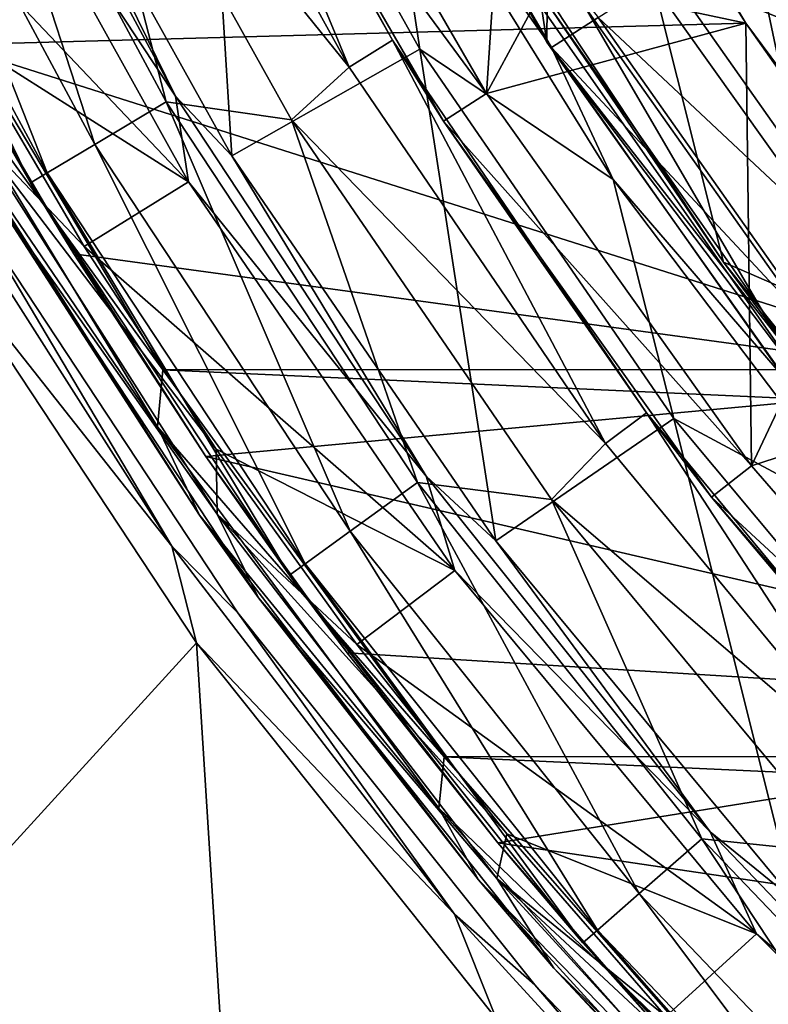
# Model space of a CAD drawing. Header units: millimetres. Extents: x -65 to 65, y -68 to 87.
# Tile 63 of 196: x -17.64 to -14.71, y -9.73 to -5.88. Entities that reach past the tile are written whole.
import ezdxf

# ---------------------------------------------------------------- set-up
doc = ezdxf.new("R2010")
doc.units = ezdxf.units.MM
doc.header["$LTSCALE"] = 65.185185
for name, color, linetype in [('117', 7, 'CONTINUOUS'), ('124', 7, 'CONTINUOUS'), ('125', 7, 'CONTINUOUS'), ('136', 7, 'CONTINUOUS'), ('169', 7, 'CONTINUOUS'), ('171', 7, 'CONTINUOUS'), ('188', 7, 'CONTINUOUS'), ('212', 7, 'CONTINUOUS'), ('214', 7, 'CONTINUOUS'), ('216', 7, 'CONTINUOUS'), ('218', 7, 'CONTINUOUS'), ('224', 7, 'CONTINUOUS'), ('230', 7, 'CONTINUOUS'), ('251', 7, 'CONTINUOUS'), ('50', 7, 'CONTINUOUS'), ('52', 7, 'CONTINUOUS'), ('523', 7, 'CONTINUOUS'), ('524', 7, 'CONTINUOUS'), ('526', 7, 'CONTINUOUS'), ('528', 7, 'CONTINUOUS'), ('529', 7, 'CONTINUOUS'), ('532', 7, 'CONTINUOUS'), ('534', 7, 'CONTINUOUS'), ('536', 7, 'CONTINUOUS'), ('537', 7, 'CONTINUOUS'), ('539', 7, 'CONTINUOUS'), ('544', 7, 'CONTINUOUS'), ('674', 7, 'CONTINUOUS'), ('676', 7, 'CONTINUOUS'), ('678', 7, 'CONTINUOUS')]:
    doc.layers.add(name, color=color, linetype=linetype)

msp = doc.modelspace()

# ---------------------------------------------------------------- linework, layer by layer
at = {"layer": '117', "linetype": 'CONTINUOUS'}
for points in [[(-16.4651, -4.4193, 94.307), (-15.5792, -5.9635, 94.307), (-15.5775, -5.8108, 96.6908), (-16.4651, -4.4193, 94.307)], [(-15.5775, -5.8108, 96.6908), (-15.5792, -5.9635, 94.307), (-14.5547, -7.2726, 96.6908), (-15.5775, -5.8108, 96.6908)], [(-15.5792, -5.9635, 94.307), (-14.5487, -7.4156, 94.307), (-14.5547, -7.2726, 96.6908), (-15.5792, -5.9635, 94.307)]]:
    msp.add_3dface(points, dxfattribs=at)
at = {"layer": '124', "linetype": 'CONTINUOUS'}
for points in [[(-14.8876, -6.8247, 96.7167), (-15.7938, -5.4536, 96.7167), (-15.5775, -5.8108, 96.6908), (-14.8876, -6.8247, 96.7167)], [(-14.8876, -6.8247, 96.7167), (-15.5775, -5.8108, 96.6908), (-14.5547, -7.2726, 96.6908), (-14.8876, -6.8247, 96.7167)], [(-13.8628, -8.1094, 96.7167), (-14.8876, -6.8247, 96.7167), (-14.5547, -7.2726, 96.6908), (-13.8628, -8.1094, 96.7167)]]:
    msp.add_3dface(points, dxfattribs=at)
at = {"layer": '125', "linetype": 'CONTINUOUS'}
for points in [[(-15.5792, -5.9635, 94.307), (-16.4651, -4.4193, 94.307), (-15.5991, -5.8276, 94.1611), (-15.5792, -5.9635, 94.307)], [(-15.429, -5.8274, 94.1), (-14.5745, -7.2914, 94.1611), (-15.5991, -5.8276, 94.1611), (-15.429, -5.8274, 94.1)], [(-14.5745, -7.2914, 94.1611), (-15.5792, -5.9635, 94.307), (-15.5991, -5.8276, 94.1611), (-14.5745, -7.2914, 94.1611)], [(-15.429, -5.8274, 94.1), (-14.413, -7.2647, 94.1), (-14.5745, -7.2914, 94.1611), (-15.429, -5.8274, 94.1)], [(-14.5487, -7.4156, 94.307), (-15.5792, -5.9635, 94.307), (-14.5745, -7.2914, 94.1611), (-14.5487, -7.4156, 94.307)]]:
    msp.add_3dface(points, dxfattribs=at)
at = {"layer": '136', "linetype": 'CONTINUOUS'}
for points in [[(-14.9566, -4.6871, 94.1), (-14.8376, -4.6131, 94.0427), (-13.9052, -6.0492, 94.0427), (-14.9566, -4.6871, 94.1)], [(-14.8376, -4.6131, 94.0427), (-14.1627, -5.5765, 93.9035), (-13.9052, -6.0492, 94.0427), (-14.8376, -4.6131, 94.0427)], [(-14.0156, -6.1356, 94.1), (-14.9566, -4.6871, 94.1), (-13.9052, -6.0492, 94.0427), (-14.0156, -6.1356, 94.1)]]:
    msp.add_3dface(points, dxfattribs=at)
at = {"layer": '169', "linetype": 'CONTINUOUS'}
for points in [[(18.0413, -5.6287, 120.9), (-18.0373, -5.6362, 120.9), (17.0842, -7.2392, 120.9), (18.0413, -5.6287, 120.9)], [(-18.0373, -5.6362, 120.9), (-17.0799, -7.2458, 120.9), (17.0842, -7.2392, 120.9), (-18.0373, -5.6362, 120.9)], [(17.0842, -7.2392, 120.9), (-17.0799, -7.2458, 120.9), (15.9851, -8.7545, 120.9), (17.0842, -7.2392, 120.9)], [(-17.0799, -7.2458, 120.9), (-15.9806, -8.7601, 120.9), (15.9851, -8.7545, 120.9), (-17.0799, -7.2458, 120.9)], [(15.9851, -8.7545, 120.9), (-15.9806, -8.7601, 120.9), (14.7497, -10.1648, 120.9), (15.9851, -8.7545, 120.9)], [(-15.9806, -8.7601, 120.9), (-14.7452, -10.1695, 120.9), (14.7497, -10.1648, 120.9), (-15.9806, -8.7601, 120.9)]]:
    msp.add_3dface(points, dxfattribs=at)
at = {"layer": '171', "linetype": 'CONTINUOUS'}
for points in [[(-17.8993, -6.2975, 120.7), (-17.727, -6.5914, 99.1), (-16.9367, -7.814, 120.7), (-17.8993, -6.2975, 120.7)], [(-17.727, -6.5914, 99.1), (-16.7062, -8.1378, 99.1), (-16.9367, -7.814, 120.7), (-17.727, -6.5914, 99.1)], [(-16.9367, -7.814, 120.7), (-16.7062, -8.1378, 99.1), (-15.846, -9.2411, 120.7), (-16.9367, -7.814, 120.7)], [(-16.7062, -8.1378, 99.1), (-15.5509, -9.5864, 99.1), (-15.846, -9.2411, 120.7), (-16.7062, -8.1378, 99.1)], [(-15.846, -9.2411, 120.7), (-15.5509, -9.5864, 99.1), (-14.6354, -10.5681, 120.7), (-15.846, -9.2411, 120.7)], [(-15.5509, -9.5864, 99.1), (-14.2705, -10.9257, 99.1), (-14.6354, -10.5681, 120.7), (-15.5509, -9.5864, 99.1)]]:
    msp.add_3dface(points, dxfattribs=at)
at = {"layer": '188', "linetype": 'CONTINUOUS'}
for points in [[(-16.9312, -4.4606, 104.4), (-16.2166, -5.0547, 117.9262), (-16.0755, -5.9912, 104.4), (-16.9312, -4.4606, 104.4)], [(-16.2166, -5.0547, 117.9262), (-15.3193, -6.5016, 117.9262), (-16.0755, -5.9912, 104.4), (-16.2166, -5.0547, 117.9262)], [(-16.0755, -5.9912, 104.4), (-15.3193, -6.5016, 117.9262), (-15.0819, -7.4361, 104.4), (-16.0755, -5.9912, 104.4)], [(-15.3193, -6.5016, 117.9262), (-14.2936, -7.8599, 117.9262), (-15.0819, -7.4361, 104.4), (-15.3193, -6.5016, 117.9262)], [(-15.0819, -7.4361, 104.4), (-14.2936, -7.8599, 117.9262), (-13.9587, -8.7829, 104.4), (-15.0819, -7.4361, 104.4)]]:
    msp.add_3dface(points, dxfattribs=at)
at = {"layer": '212', "linetype": 'CONTINUOUS'}
for points in [[(-17.8769, -4.8989, 98.9), (-16.9794, -6.5101, 98.9), (-18.3072, -5.113, 98.9), (-17.8769, -4.8989, 98.9)], [(-18.3072, -5.113, 98.9), (-16.9794, -6.5101, 98.9), (-17.8675, -5.9472, 98.9), (-18.3072, -5.113, 98.9)], [(-17.8675, -5.9472, 98.9), (-16.9794, -6.5101, 98.9), (-17.3881, -6.7631, 98.9), (-17.8675, -5.9472, 98.9)], [(-16.9794, -6.5101, 98.9), (-15.938, -8.0314, 98.9), (-17.3881, -6.7631, 98.9), (-16.9794, -6.5101, 98.9)], [(-17.3881, -6.7631, 98.9), (-15.938, -8.0314, 98.9), (-16.872, -7.5557, 98.9), (-17.3881, -6.7631, 98.9)], [(-16.872, -7.5557, 98.9), (-15.938, -8.0314, 98.9), (-16.3216, -8.3209, 98.9), (-16.872, -7.5557, 98.9)], [(-15.938, -8.0314, 98.9), (-14.7581, -9.4523, 98.9), (-16.3216, -8.3209, 98.9), (-15.938, -8.0314, 98.9)], [(-16.3216, -8.3209, 98.9), (-14.7581, -9.4523, 98.9), (-15.7346, -9.0619, 98.9), (-16.3216, -8.3209, 98.9)], [(-15.7346, -9.0619, 98.9), (-14.7581, -9.4523, 98.9), (-15.1134, -9.7761, 98.9), (-15.7346, -9.0619, 98.9)], [(-14.7581, -9.4523, 98.9), (-13.4554, -10.7553, 98.9), (-15.1134, -9.7761, 98.9), (-14.7581, -9.4523, 98.9)]]:
    msp.add_3dface(points, dxfattribs=at)
at = {"layer": '214', "linetype": 'CONTINUOUS'}
for points in [[(-17.699, -4.813, 99.0687), (-16.9312, -4.4606, 104.4), (-16.8103, -6.4085, 99.0687), (-17.699, -4.813, 99.0687)], [(-16.9312, -4.4606, 104.4), (-16.0755, -5.9912, 104.4), (-16.8103, -6.4085, 99.0687), (-16.9312, -4.4606, 104.4)], [(-16.8103, -6.4085, 99.0687), (-16.0755, -5.9912, 104.4), (-15.7783, -7.9152, 99.0687), (-16.8103, -6.4085, 99.0687)], [(-16.0755, -5.9912, 104.4), (-15.0819, -7.4361, 104.4), (-15.7783, -7.9152, 99.0687), (-16.0755, -5.9912, 104.4)], [(-15.7783, -7.9152, 99.0687), (-15.0819, -7.4361, 104.4), (-14.6116, -9.3202, 99.0687), (-15.7783, -7.9152, 99.0687)], [(-15.0819, -7.4361, 104.4), (-13.9587, -8.7829, 104.4), (-14.6116, -9.3202, 99.0687), (-15.0819, -7.4361, 104.4)]]:
    msp.add_3dface(points, dxfattribs=at)
at = {"layer": '216', "linetype": 'CONTINUOUS'}
for points in [[(-17.0312, -6.1756, 98.9479), (-17.8769, -4.8989, 98.9), (-17.8747, -4.608, 98.9479), (-17.0312, -6.1756, 98.9479)], [(-17.699, -4.813, 99.0687), (-17.0312, -6.1756, 98.9479), (-17.8747, -4.608, 98.9479), (-17.699, -4.813, 99.0687)], [(-17.699, -4.813, 99.0687), (-16.8103, -6.4085, 99.0687), (-17.0312, -6.1756, 98.9479), (-17.699, -4.813, 99.0687)], [(-16.9794, -6.5101, 98.9), (-17.8769, -4.8989, 98.9), (-17.0312, -6.1756, 98.9479), (-16.9794, -6.5101, 98.9)], [(-16.0505, -7.6613, 98.9479), (-16.9794, -6.5101, 98.9), (-17.0312, -6.1756, 98.9479), (-16.0505, -7.6613, 98.9479)], [(-16.8103, -6.4085, 99.0687), (-16.0505, -7.6613, 98.9479), (-17.0312, -6.1756, 98.9479), (-16.8103, -6.4085, 99.0687)], [(-16.8103, -6.4085, 99.0687), (-15.7783, -7.9152, 99.0687), (-16.0505, -7.6613, 98.9479), (-16.8103, -6.4085, 99.0687)], [(-15.938, -8.0314, 98.9), (-16.9794, -6.5101, 98.9), (-16.0505, -7.6613, 98.9479), (-15.938, -8.0314, 98.9)], [(-14.9405, -9.0531, 98.9479), (-15.938, -8.0314, 98.9), (-16.0505, -7.6613, 98.9479), (-14.9405, -9.0531, 98.9479)], [(-15.7783, -7.9152, 99.0687), (-14.9405, -9.0531, 98.9479), (-16.0505, -7.6613, 98.9479), (-15.7783, -7.9152, 99.0687)], [(-15.7783, -7.9152, 99.0687), (-14.6116, -9.3202, 99.0687), (-14.9405, -9.0531, 98.9479), (-15.7783, -7.9152, 99.0687)], [(-14.7581, -9.4523, 98.9), (-15.938, -8.0314, 98.9), (-14.9405, -9.0531, 98.9479), (-14.7581, -9.4523, 98.9)], [(-13.7103, -10.3399, 98.9479), (-14.7581, -9.4523, 98.9), (-14.9405, -9.0531, 98.9479), (-13.7103, -10.3399, 98.9479)], [(-14.6116, -9.3202, 99.0687), (-13.7103, -10.3399, 98.9479), (-14.9405, -9.0531, 98.9479), (-14.6116, -9.3202, 99.0687)], [(-13.4554, -10.7553, 98.9), (-14.7581, -9.4523, 98.9), (-13.7103, -10.3399, 98.9479), (-13.4554, -10.7553, 98.9)]]:
    msp.add_3dface(points, dxfattribs=at)
at = {"layer": '218', "linetype": 'CONTINUOUS'}
for points in [[(-17.8675, -5.9472, 98.9), (-17.3881, -6.7631, 98.9), (-17.8327, -6.2957, 98.9586), (-17.8675, -5.9472, 98.9)], [(-17.727, -6.5914, 99.1), (-17.8327, -6.2957, 98.9586), (-16.8675, -7.8108, 98.9586), (-17.727, -6.5914, 99.1)], [(-17.3881, -6.7631, 98.9), (-16.872, -7.5557, 98.9), (-17.8327, -6.2957, 98.9586), (-17.3881, -6.7631, 98.9)], [(-17.8327, -6.2957, 98.9586), (-16.872, -7.5557, 98.9), (-16.8675, -7.8108, 98.9586), (-17.8327, -6.2957, 98.9586)], [(-16.7062, -8.1378, 99.1), (-17.727, -6.5914, 99.1), (-16.8675, -7.8108, 98.9586), (-16.7062, -8.1378, 99.1)], [(-16.872, -7.5557, 98.9), (-16.3216, -8.3209, 98.9), (-16.8675, -7.8108, 98.9586), (-16.872, -7.5557, 98.9)], [(-16.7062, -8.1378, 99.1), (-16.8675, -7.8108, 98.9586), (-15.7739, -9.2359, 98.9586), (-16.7062, -8.1378, 99.1)], [(-16.3216, -8.3209, 98.9), (-15.7346, -9.0619, 98.9), (-16.8675, -7.8108, 98.9586), (-16.3216, -8.3209, 98.9)], [(-16.8675, -7.8108, 98.9586), (-15.7346, -9.0619, 98.9), (-15.7739, -9.2359, 98.9586), (-16.8675, -7.8108, 98.9586)], [(-15.5509, -9.5864, 99.1), (-16.7062, -8.1378, 99.1), (-15.7739, -9.2359, 98.9586), (-15.5509, -9.5864, 99.1)], [(-15.7346, -9.0619, 98.9), (-15.1134, -9.7761, 98.9), (-15.7739, -9.2359, 98.9586), (-15.7346, -9.0619, 98.9)], [(-15.5509, -9.5864, 99.1), (-15.7739, -9.2359, 98.9586), (-14.5603, -10.5603, 98.9586), (-15.5509, -9.5864, 99.1)], [(-15.1134, -9.7761, 98.9), (-14.4618, -10.4588, 98.9), (-15.7739, -9.2359, 98.9586), (-15.1134, -9.7761, 98.9)], [(-15.7739, -9.2359, 98.9586), (-14.4618, -10.4588, 98.9), (-14.5603, -10.5603, 98.9586), (-15.7739, -9.2359, 98.9586)], [(-14.2705, -10.9257, 99.1), (-15.5509, -9.5864, 99.1), (-14.5603, -10.5603, 98.9586), (-14.2705, -10.9257, 99.1)]]:
    msp.add_3dface(points, dxfattribs=at)
at = {"layer": '224', "linetype": 'CONTINUOUS'}
for points in [[(-17.0799, -7.2458, 120.9), (-18.0373, -5.6362, 120.9), (-18.0639, -5.8844, 120.8414), (-17.0799, -7.2458, 120.9)], [(-17.1017, -7.4691, 120.8414), (-17.0799, -7.2458, 120.9), (-18.0639, -5.8844, 120.8414), (-17.1017, -7.4691, 120.8414)], [(-17.8993, -6.2975, 120.7), (-17.1017, -7.4691, 120.8414), (-18.0639, -5.8844, 120.8414), (-17.8993, -6.2975, 120.7)], [(-17.8993, -6.2975, 120.7), (-16.9367, -7.814, 120.7), (-17.1017, -7.4691, 120.8414), (-17.8993, -6.2975, 120.7)], [(-15.9806, -8.7601, 120.9), (-17.0799, -7.2458, 120.9), (-17.1017, -7.4691, 120.8414), (-15.9806, -8.7601, 120.9)], [(-16.0008, -8.9608, 120.8414), (-15.9806, -8.7601, 120.9), (-17.1017, -7.4691, 120.8414), (-16.0008, -8.9608, 120.8414)], [(-16.9367, -7.814, 120.7), (-16.0008, -8.9608, 120.8414), (-17.1017, -7.4691, 120.8414), (-16.9367, -7.814, 120.7)], [(-16.9367, -7.814, 120.7), (-15.846, -9.2411, 120.7), (-16.0008, -8.9608, 120.8414), (-16.9367, -7.814, 120.7)], [(-14.7452, -10.1695, 120.9), (-15.9806, -8.7601, 120.9), (-16.0008, -8.9608, 120.8414), (-14.7452, -10.1695, 120.9)], [(-14.7702, -10.3474, 120.8414), (-14.7452, -10.1695, 120.9), (-16.0008, -8.9608, 120.8414), (-14.7702, -10.3474, 120.8414)], [(-15.846, -9.2411, 120.7), (-14.7702, -10.3474, 120.8414), (-16.0008, -8.9608, 120.8414), (-15.846, -9.2411, 120.7)], [(-15.846, -9.2411, 120.7), (-14.6354, -10.5681, 120.7), (-14.7702, -10.3474, 120.8414), (-15.846, -9.2411, 120.7)]]:
    msp.add_3dface(points, dxfattribs=at)
at = {"layer": '230', "linetype": 'CONTINUOUS'}
msp.add_3dface([(-15.3429, -4.5689, 118.9), (-12.6222, -5.7807, 118.9), (-14.4938, -5.9378, 118.9), (-15.3429, -4.5689, 118.9)], dxfattribs=at)
at = {"layer": '251', "linetype": 'CONTINUOUS'}
for points in [[(-15.3429, -4.5689, 118.9), (-14.4938, -5.9378, 118.9), (-15.1066, -5.694, 118.8267), (-15.3429, -4.5689, 118.9)], [(-16.2166, -5.0547, 117.9262), (-16.3601, -4.6125, 118.3034), (-15.5604, -5.9852, 118.3034), (-16.2166, -5.0547, 117.9262)], [(-16.3601, -4.6125, 118.3034), (-15.3773, -5.8677, 118.6166), (-15.5604, -5.9852, 118.3034), (-16.3601, -4.6125, 118.3034)], [(-15.3193, -6.5016, 117.9262), (-16.2166, -5.0547, 117.9262), (-15.5604, -5.9852, 118.3034), (-15.3193, -6.5016, 117.9262)], [(-15.1066, -5.694, 118.8267), (-14.2187, -6.955, 118.8267), (-15.3773, -5.8677, 118.6166), (-15.1066, -5.694, 118.8267)], [(-15.1066, -5.694, 118.8267), (-14.4938, -5.9378, 118.9), (-14.2187, -6.955, 118.8267), (-15.1066, -5.694, 118.8267)], [(-15.3773, -5.8677, 118.6166), (-14.4734, -7.1513, 118.6166), (-15.5604, -5.9852, 118.3034), (-15.3773, -5.8677, 118.6166)], [(-15.3773, -5.8677, 118.6166), (-14.2187, -6.955, 118.8267), (-14.4734, -7.1513, 118.6166), (-15.3773, -5.8677, 118.6166)], [(-15.3193, -6.5016, 117.9262), (-15.5604, -5.9852, 118.3034), (-14.6458, -7.2841, 118.3033), (-15.3193, -6.5016, 117.9262)], [(-15.5604, -5.9852, 118.3034), (-14.4734, -7.1513, 118.6166), (-14.6458, -7.2841, 118.3033), (-15.5604, -5.9852, 118.3034)], [(-14.2936, -7.8599, 117.9262), (-15.3193, -6.5016, 117.9262), (-14.6458, -7.2841, 118.3033), (-14.2936, -7.8599, 117.9262)]]:
    msp.add_3dface(points, dxfattribs=at)
at = {"layer": '50', "linetype": 'CONTINUOUS'}
for points in [[(-15.7938, -5.4536, 96.7167), (-14.8876, -6.8247, 96.7167), (-15.1588, -5.742, 98.5214), (-15.7938, -5.4536, 96.7167)], [(-15.1588, -5.742, 98.5214), (-14.1641, -7.1388, 98.5214), (-14.6936, -5.443, 100.2845), (-15.1588, -5.742, 98.5214)], [(-15.1588, -5.742, 98.5214), (-14.8876, -6.8247, 96.7167), (-14.1641, -7.1388, 98.5214), (-15.1588, -5.742, 98.5214)], [(-14.8876, -6.8247, 96.7167), (-13.8628, -8.1094, 96.7167), (-14.1641, -7.1388, 98.5214), (-14.8876, -6.8247, 96.7167)]]:
    msp.add_3dface(points, dxfattribs=at)
at = {"layer": '52', "linetype": 'CONTINUOUS'}
for points in [[(-14.413, -7.2647, 94.1), (-15.429, -5.8274, 94.1), (-14.9566, -4.6871, 94.1), (-14.413, -7.2647, 94.1)], [(-14.0156, -6.1356, 94.1), (-14.413, -7.2647, 94.1), (-14.9566, -4.6871, 94.1), (-14.0156, -6.1356, 94.1)]]:
    msp.add_3dface(points, dxfattribs=at)
at = {"layer": '523', "linetype": 'CONTINUOUS'}
for points in [[(-16.3521, -6.0615, 96.1), (-17.2174, -4.4969, 96.1), (-17.4555, -4.6923, 96.1), (-16.3521, -6.0615, 96.1)], [(-16.5776, -6.2678, 96.1), (-16.3521, -6.0615, 96.1), (-17.4555, -4.6923, 96.1), (-16.5776, -6.2678, 96.1)], [(-15.3497, -7.5335, 96.1), (-16.3521, -6.0615, 96.1), (-16.5776, -6.2678, 96.1), (-15.3497, -7.5335, 96.1)], [(-15.56, -7.7528, 96.1), (-15.3497, -7.5335, 96.1), (-16.5776, -6.2678, 96.1), (-15.56, -7.7528, 96.1)], [(-14.2158, -8.9054, 96.1), (-15.3497, -7.5335, 96.1), (-15.56, -7.7528, 96.1), (-14.2158, -8.9054, 96.1)], [(-14.4079, -9.1401, 96.1), (-14.2158, -8.9054, 96.1), (-15.56, -7.7528, 96.1), (-14.4079, -9.1401, 96.1)]]:
    msp.add_3dface(points, dxfattribs=at)
at = {"layer": '524', "linetype": 'CONTINUOUS'}
for points in [[(-17.5982, -6.5144, 95.1), (-18.4699, -4.8946, 95.1), (-17.9093, -5.9748, 75), (-17.5982, -6.5144, 95.1)], [(-17.4288, -6.7926, 75), (-17.5982, -6.5144, 95.1), (-17.9093, -5.9748, 75), (-17.4288, -6.7926, 75)], [(-16.5849, -8.0496, 95.1), (-17.5982, -6.5144, 95.1), (-16.9125, -7.5852, 75), (-16.5849, -8.0496, 95.1)], [(-16.9125, -7.5852, 75), (-17.5982, -6.5144, 95.1), (-17.4288, -6.7926, 75), (-16.9125, -7.5852, 75)], [(-16.3597, -8.3532, 75), (-16.5849, -8.0496, 95.1), (-16.9125, -7.5852, 75), (-16.3597, -8.3532, 75)], [(-15.438, -9.4877, 95.1), (-16.5849, -8.0496, 95.1), (-15.7707, -9.0968, 75), (-15.438, -9.4877, 95.1)], [(-15.7707, -9.0968, 75), (-16.5849, -8.0496, 95.1), (-16.3597, -8.3532, 75), (-15.7707, -9.0968, 75)], [(-15.1493, -9.8112, 75), (-15.438, -9.4877, 95.1), (-15.7707, -9.0968, 75), (-15.1493, -9.8112, 75)], [(-14.1668, -10.8173, 95.1), (-15.438, -9.4877, 95.1), (-14.4964, -10.4948, 75), (-14.1668, -10.8173, 95.1)], [(-14.4964, -10.4948, 75), (-15.438, -9.4877, 95.1), (-15.1493, -9.8112, 75), (-14.4964, -10.4948, 75)]]:
    msp.add_3dface(points, dxfattribs=at)
at = {"layer": '526', "linetype": 'CONTINUOUS'}
for points in [[(-14.7999, -5.8896, 75), (-15.6985, -4.39, 75), (-14.8002, -5.8891, 88.4), (-14.7999, -5.8896, 75)], [(-14.8002, -5.8891, 88.4), (-15.6985, -4.39, 75), (-15.2676, -5.1509, 88.4), (-14.8002, -5.8891, 88.4)], [(-14.2971, -6.6034, 88.4), (-14.7999, -5.8896, 75), (-14.8002, -5.8891, 88.4), (-14.2971, -6.6034, 88.4)], [(-13.7592, -7.2924, 75), (-14.7999, -5.8896, 75), (-13.7596, -7.2921, 88.4), (-13.7592, -7.2924, 75)], [(-13.7596, -7.2921, 88.4), (-14.7999, -5.8896, 75), (-14.2971, -6.6034, 88.4), (-13.7596, -7.2921, 88.4)]]:
    msp.add_3dface(points, dxfattribs=at)
at = {"layer": '528', "linetype": 'CONTINUOUS'}
for points in [[(-16.7106, -4.6136, 89.4), (-16.8883, -4.7054, 89.4), (-15.815, -6.1648, 89.4), (-16.7106, -4.6136, 89.4)], [(-16.8883, -4.7054, 89.4), (-15.9832, -6.273, 89.4), (-15.815, -6.1648, 89.4), (-16.8883, -4.7054, 89.4)], [(-15.815, -6.1648, 89.4), (-15.9832, -6.273, 89.4), (-14.7778, -7.621, 89.4), (-15.815, -6.1648, 89.4)], [(-15.9832, -6.273, 89.4), (-14.935, -7.7447, 89.4), (-14.7778, -7.621, 89.4), (-15.9832, -6.273, 89.4)], [(-14.7778, -7.621, 89.4), (-14.935, -7.7447, 89.4), (-13.6067, -8.9729, 89.4), (-14.7778, -7.621, 89.4)], [(-14.935, -7.7447, 89.4), (-13.7514, -9.111, 89.4), (-13.6067, -8.9729, 89.4), (-14.935, -7.7447, 89.4)]]:
    msp.add_3dface(points, dxfattribs=at)
at = {"layer": '529', "linetype": 'CONTINUOUS'}
for points in [[(-16.1825, -5.9563, 95.9), (-16.8883, -4.7054, 89.4), (-17.0377, -4.4093, 95.9), (-16.1825, -5.9563, 95.9)], [(-15.9832, -6.273, 89.4), (-16.8883, -4.7054, 89.4), (-16.1825, -5.9563, 95.9), (-15.9832, -6.273, 89.4)], [(-15.1893, -7.4143, 95.9), (-15.9832, -6.273, 89.4), (-16.1825, -5.9563, 95.9), (-15.1893, -7.4143, 95.9)], [(-14.935, -7.7447, 89.4), (-15.9832, -6.273, 89.4), (-15.1893, -7.4143, 95.9), (-14.935, -7.7447, 89.4)], [(-14.068, -8.7708, 95.9), (-14.935, -7.7447, 89.4), (-15.1893, -7.4143, 95.9), (-14.068, -8.7708, 95.9)], [(-13.7514, -9.111, 89.4), (-14.935, -7.7447, 89.4), (-14.068, -8.7708, 95.9), (-13.7514, -9.111, 89.4)]]:
    msp.add_3dface(points, dxfattribs=at)
at = {"layer": '532', "linetype": 'CONTINUOUS'}
for points in [[(-17.2174, -4.4969, 96.1), (-16.3521, -6.0615, 96.1), (-17.0377, -4.4093, 95.9), (-17.2174, -4.4969, 96.1)], [(-16.3521, -6.0615, 96.1), (-16.1825, -5.9563, 95.9), (-17.0377, -4.4093, 95.9), (-16.3521, -6.0615, 96.1)], [(-16.3521, -6.0615, 96.1), (-15.3497, -7.5335, 96.1), (-16.1825, -5.9563, 95.9), (-16.3521, -6.0615, 96.1)], [(-15.3497, -7.5335, 96.1), (-15.1893, -7.4143, 95.9), (-16.1825, -5.9563, 95.9), (-15.3497, -7.5335, 96.1)], [(-15.3497, -7.5335, 96.1), (-14.2158, -8.9054, 96.1), (-15.1893, -7.4143, 95.9), (-15.3497, -7.5335, 96.1)], [(-14.2158, -8.9054, 96.1), (-14.068, -8.7708, 95.9), (-15.1893, -7.4143, 95.9), (-14.2158, -8.9054, 96.1)]]:
    msp.add_3dface(points, dxfattribs=at)
at = {"layer": '534', "linetype": 'CONTINUOUS'}
for points in [[(-18.2057, -4.7674, 95.8074), (-17.3465, -6.3641, 95.8074), (-17.913, -4.6265, 96.0242), (-18.2057, -4.7674, 95.8074)], [(-17.4555, -4.6923, 96.1), (-17.913, -4.6265, 96.0242), (-17.0676, -6.1974, 96.0242), (-17.4555, -4.6923, 96.1)], [(-17.913, -4.6265, 96.0242), (-17.3465, -6.3641, 95.8074), (-17.0676, -6.1974, 96.0242), (-17.913, -4.6265, 96.0242)], [(-16.5776, -6.2678, 96.1), (-17.4555, -4.6923, 96.1), (-17.0676, -6.1974, 96.0242), (-16.5776, -6.2678, 96.1)], [(-18.4013, -4.8616, 95.4827), (-17.5329, -6.4754, 95.4827), (-18.2057, -4.7674, 95.8074), (-18.4013, -4.8616, 95.4827)], [(-18.2057, -4.7674, 95.8074), (-17.5329, -6.4754, 95.4827), (-17.3465, -6.3641, 95.8074), (-18.2057, -4.7674, 95.8074)], [(-18.4699, -4.8946, 95.1), (-17.5982, -6.5144, 95.1), (-18.4013, -4.8616, 95.4827), (-18.4699, -4.8946, 95.1)], [(-18.4013, -4.8616, 95.4827), (-17.5982, -6.5144, 95.1), (-17.5329, -6.4754, 95.4827), (-18.4013, -4.8616, 95.4827)], [(-17.3465, -6.3641, 95.8074), (-16.3477, -7.8773, 95.8074), (-17.0676, -6.1974, 96.0242), (-17.3465, -6.3641, 95.8074)], [(-16.5776, -6.2678, 96.1), (-17.0676, -6.1974, 96.0242), (-16.0848, -7.6863, 96.0242), (-16.5776, -6.2678, 96.1)], [(-17.0676, -6.1974, 96.0242), (-16.3477, -7.8773, 95.8074), (-16.0848, -7.6863, 96.0242), (-17.0676, -6.1974, 96.0242)], [(-15.56, -7.7528, 96.1), (-16.5776, -6.2678, 96.1), (-16.0848, -7.6863, 96.0242), (-15.56, -7.7528, 96.1)], [(-17.5329, -6.4754, 95.4827), (-16.5233, -8.0049, 95.4827), (-17.3465, -6.3641, 95.8074), (-17.5329, -6.4754, 95.4827)], [(-17.3465, -6.3641, 95.8074), (-16.5233, -8.0049, 95.4827), (-16.3477, -7.8773, 95.8074), (-17.3465, -6.3641, 95.8074)], [(-17.5982, -6.5144, 95.1), (-16.5849, -8.0496, 95.1), (-17.5329, -6.4754, 95.4827), (-17.5982, -6.5144, 95.1)], [(-17.5329, -6.4754, 95.4827), (-16.5849, -8.0496, 95.1), (-16.5233, -8.0049, 95.4827), (-17.5329, -6.4754, 95.4827)], [(-16.3477, -7.8773, 95.8074), (-15.2172, -9.2949, 95.8074), (-16.0848, -7.6863, 96.0242), (-16.3477, -7.8773, 95.8074)], [(-15.56, -7.7528, 96.1), (-16.0848, -7.6863, 96.0242), (-14.9725, -9.0811, 96.0242), (-15.56, -7.7528, 96.1)], [(-16.0848, -7.6863, 96.0242), (-15.2172, -9.2949, 95.8074), (-14.9725, -9.0811, 96.0242), (-16.0848, -7.6863, 96.0242)], [(-14.4079, -9.1401, 96.1), (-15.56, -7.7528, 96.1), (-14.9725, -9.0811, 96.0242), (-14.4079, -9.1401, 96.1)], [(-16.5233, -8.0049, 95.4827), (-15.3806, -9.4377, 95.4827), (-16.3477, -7.8773, 95.8074), (-16.5233, -8.0049, 95.4827)], [(-16.3477, -7.8773, 95.8074), (-15.3806, -9.4377, 95.4827), (-15.2172, -9.2949, 95.8074), (-16.3477, -7.8773, 95.8074)], [(-16.5849, -8.0496, 95.1), (-15.438, -9.4877, 95.1), (-16.5233, -8.0049, 95.4827), (-16.5849, -8.0496, 95.1)], [(-16.5233, -8.0049, 95.4827), (-15.438, -9.4877, 95.1), (-15.3806, -9.4377, 95.4827), (-16.5233, -8.0049, 95.4827)], [(-15.2172, -9.2949, 95.8074), (-13.9642, -10.6054, 95.8074), (-14.9725, -9.0811, 96.0242), (-15.2172, -9.2949, 95.8074)], [(-14.4079, -9.1401, 96.1), (-14.9725, -9.0811, 96.0242), (-13.7397, -10.3706, 96.0242), (-14.4079, -9.1401, 96.1)], [(-14.9725, -9.0811, 96.0242), (-13.9642, -10.6054, 95.8074), (-13.7397, -10.3706, 96.0242), (-14.9725, -9.0811, 96.0242)], [(-15.3806, -9.4377, 95.4827), (-14.1142, -10.7623, 95.4827), (-15.2172, -9.2949, 95.8074), (-15.3806, -9.4377, 95.4827)], [(-15.2172, -9.2949, 95.8074), (-14.1142, -10.7623, 95.4827), (-13.9642, -10.6054, 95.8074), (-15.2172, -9.2949, 95.8074)], [(-15.438, -9.4877, 95.1), (-14.1668, -10.8173, 95.1), (-15.3806, -9.4377, 95.4827), (-15.438, -9.4877, 95.1)], [(-15.3806, -9.4377, 95.4827), (-14.1668, -10.8173, 95.1), (-14.1142, -10.7623, 95.4827), (-15.3806, -9.4377, 95.4827)]]:
    msp.add_3dface(points, dxfattribs=at)
at = {"layer": '536', "linetype": 'CONTINUOUS'}
for points in [[(-15.6983, -4.3907, 88.4), (-16.7106, -4.6136, 89.4), (-15.815, -6.1648, 89.4), (-15.6983, -4.3907, 88.4)], [(-15.2676, -5.1509, 88.4), (-15.6983, -4.3907, 88.4), (-15.815, -6.1648, 89.4), (-15.2676, -5.1509, 88.4)], [(-14.8002, -5.8891, 88.4), (-15.2676, -5.1509, 88.4), (-15.815, -6.1648, 89.4), (-14.8002, -5.8891, 88.4)], [(-14.8002, -5.8891, 88.4), (-15.815, -6.1648, 89.4), (-14.7778, -7.621, 89.4), (-14.8002, -5.8891, 88.4)], [(-14.2971, -6.6034, 88.4), (-14.8002, -5.8891, 88.4), (-14.7778, -7.621, 89.4), (-14.2971, -6.6034, 88.4)], [(-13.7596, -7.2921, 88.4), (-14.2971, -6.6034, 88.4), (-14.7778, -7.621, 89.4), (-13.7596, -7.2921, 88.4)], [(-13.7596, -7.2921, 88.4), (-14.7778, -7.621, 89.4), (-13.6067, -8.9729, 89.4), (-13.7596, -7.2921, 88.4)]]:
    msp.add_3dface(points, dxfattribs=at)
at = {"layer": '537', "linetype": 'CONTINUOUS'}
for points in [[(-15.6985, -4.39, 75), (-14.7999, -5.8896, 75), (-18.3512, -5.1369, 75), (-15.6985, -4.39, 75)], [(-14.7999, -5.8896, 75), (-17.9093, -5.9748, 75), (-18.3512, -5.1369, 75), (-14.7999, -5.8896, 75)], [(-14.7999, -5.8896, 75), (-13.7592, -7.2924, 75), (-17.9093, -5.9748, 75), (-14.7999, -5.8896, 75)], [(-13.7592, -7.2924, 75), (-17.4288, -6.7926, 75), (-17.9093, -5.9748, 75), (-13.7592, -7.2924, 75)], [(-13.7592, -7.2924, 75), (-16.9125, -7.5852, 75), (-17.4288, -6.7926, 75), (-13.7592, -7.2924, 75)], [(-13.7592, -7.2924, 75), (-12.5871, -8.5858, 75), (-16.9125, -7.5852, 75), (-13.7592, -7.2924, 75)], [(-12.5871, -8.5858, 75), (-16.3597, -8.3532, 75), (-16.9125, -7.5852, 75), (-12.5871, -8.5858, 75)], [(-12.5871, -8.5858, 75), (-15.7707, -9.0968, 75), (-16.3597, -8.3532, 75), (-12.5871, -8.5858, 75)], [(-12.5871, -8.5858, 75), (-11.2917, -9.76, 75), (-15.7707, -9.0968, 75), (-12.5871, -8.5858, 75)], [(-11.2917, -9.76, 75), (-15.1493, -9.8112, 75), (-15.7707, -9.0968, 75), (-11.2917, -9.76, 75)]]:
    msp.add_3dface(points, dxfattribs=at)
at = {"layer": '539', "linetype": 'CONTINUOUS'}
for points in [[(-18.1687, -39.3882, 87.5), (-14.9337, -40.2474, 87.5), (-17.9846, -6.7451, 87.5), (-18.1687, -39.3882, 87.5)], [(-17.9846, -6.7451, 87.5), (-14.9337, -40.2474, 87.5), (-16.949, -8.314, 87.5), (-17.9846, -6.7451, 87.5)], [(-16.949, -8.314, 87.5), (-14.9337, -40.2474, 87.5), (-15.7769, -9.7837, 87.5), (-16.949, -8.314, 87.5)]]:
    msp.add_3dface(points, dxfattribs=at)
at = {"layer": '544', "linetype": 'CONTINUOUS'}
for points in [[(-17.9846, -6.7451, 85), (-16.949, -8.314, 85), (-23.5, -15.5, 85), (-17.9846, -6.7451, 85)], [(-16.949, -8.314, 85), (-15.7769, -9.7837, 85), (-23.5, -15.5, 85), (-16.949, -8.314, 85)]]:
    msp.add_3dface(points, dxfattribs=at)
at = {"layer": '674', "linetype": 'CONTINUOUS'}
for points in [[(-16.7871, -8.1965, 85.2), (-17.8128, -6.6427, 85.2), (-16.7871, -8.1965, 87.3), (-16.7871, -8.1965, 85.2)], [(-16.7871, -8.1965, 87.3), (-17.8128, -6.6427, 85.2), (-17.8128, -6.6427, 87.3), (-16.7871, -8.1965, 87.3)], [(-15.6262, -9.6522, 85.2), (-16.7871, -8.1965, 85.2), (-15.6262, -9.6522, 87.3), (-15.6262, -9.6522, 85.2)], [(-15.6262, -9.6522, 87.3), (-16.7871, -8.1965, 85.2), (-16.7871, -8.1965, 87.3), (-15.6262, -9.6522, 87.3)], [(-14.3395, -10.998, 85.2), (-15.6262, -9.6522, 85.2), (-14.3395, -10.998, 87.3), (-14.3395, -10.998, 85.2)], [(-14.3395, -10.998, 87.3), (-15.6262, -9.6522, 85.2), (-15.6262, -9.6522, 87.3), (-14.3395, -10.998, 87.3)]]:
    msp.add_3dface(points, dxfattribs=at)
at = {"layer": '676', "linetype": 'CONTINUOUS'}
for points in [[(-17.0454, -7.9353, 85.0586), (-17.9846, -6.7451, 85), (-18.0208, -6.4043, 85.0586), (-17.0454, -7.9353, 85.0586)], [(-17.8128, -6.6427, 85.2), (-17.0454, -7.9353, 85.0586), (-18.0208, -6.4043, 85.0586), (-17.8128, -6.6427, 85.2)], [(-17.8128, -6.6427, 85.2), (-16.7871, -8.1965, 85.2), (-17.0454, -7.9353, 85.0586), (-17.8128, -6.6427, 85.2)], [(-16.949, -8.314, 85), (-17.9846, -6.7451, 85), (-17.0454, -7.9353, 85.0586), (-16.949, -8.314, 85)], [(-15.9403, -9.3755, 85.0586), (-16.949, -8.314, 85), (-17.0454, -7.9353, 85.0586), (-15.9403, -9.3755, 85.0586)], [(-16.7871, -8.1965, 85.2), (-15.9403, -9.3755, 85.0586), (-17.0454, -7.9353, 85.0586), (-16.7871, -8.1965, 85.2)], [(-16.7871, -8.1965, 85.2), (-15.6262, -9.6522, 85.2), (-15.9403, -9.3755, 85.0586), (-16.7871, -8.1965, 85.2)], [(-15.7769, -9.7837, 85), (-16.949, -8.314, 85), (-15.9403, -9.3755, 85.0586), (-15.7769, -9.7837, 85)], [(-14.7139, -10.7139, 85.0586), (-15.7769, -9.7837, 85), (-15.9403, -9.3755, 85.0586), (-14.7139, -10.7139, 85.0586)], [(-15.6262, -9.6522, 85.2), (-14.7139, -10.7139, 85.0586), (-15.9403, -9.3755, 85.0586), (-15.6262, -9.6522, 85.2)], [(-15.6262, -9.6522, 85.2), (-14.3395, -10.998, 85.2), (-14.7139, -10.7139, 85.0586), (-15.6262, -9.6522, 85.2)]]:
    msp.add_3dface(points, dxfattribs=at)
at = {"layer": '678', "linetype": 'CONTINUOUS'}
for points in [[(-18.0208, -6.4043, 87.4414), (-17.9846, -6.7451, 87.5), (-17.0454, -7.9353, 87.4414), (-18.0208, -6.4043, 87.4414)], [(-17.8128, -6.6427, 87.3), (-18.0208, -6.4043, 87.4414), (-17.0454, -7.9353, 87.4414), (-17.8128, -6.6427, 87.3)], [(-16.7871, -8.1965, 87.3), (-17.8128, -6.6427, 87.3), (-17.0454, -7.9353, 87.4414), (-16.7871, -8.1965, 87.3)], [(-17.9846, -6.7451, 87.5), (-16.949, -8.314, 87.5), (-17.0454, -7.9353, 87.4414), (-17.9846, -6.7451, 87.5)], [(-17.0454, -7.9353, 87.4414), (-16.949, -8.314, 87.5), (-15.9403, -9.3755, 87.4414), (-17.0454, -7.9353, 87.4414)], [(-16.7871, -8.1965, 87.3), (-17.0454, -7.9353, 87.4414), (-15.9403, -9.3755, 87.4414), (-16.7871, -8.1965, 87.3)], [(-15.6262, -9.6522, 87.3), (-16.7871, -8.1965, 87.3), (-15.9403, -9.3755, 87.4414), (-15.6262, -9.6522, 87.3)], [(-16.949, -8.314, 87.5), (-15.7769, -9.7837, 87.5), (-15.9403, -9.3755, 87.4414), (-16.949, -8.314, 87.5)], [(-15.9403, -9.3755, 87.4414), (-15.7769, -9.7837, 87.5), (-14.7139, -10.7139, 87.4414), (-15.9403, -9.3755, 87.4414)], [(-15.6262, -9.6522, 87.3), (-15.9403, -9.3755, 87.4414), (-14.7139, -10.7139, 87.4414), (-15.6262, -9.6522, 87.3)], [(-14.3395, -10.998, 87.3), (-15.6262, -9.6522, 87.3), (-14.7139, -10.7139, 87.4414), (-14.3395, -10.998, 87.3)]]:
    msp.add_3dface(points, dxfattribs=at)

doc.saveas('drawing.dxf')
